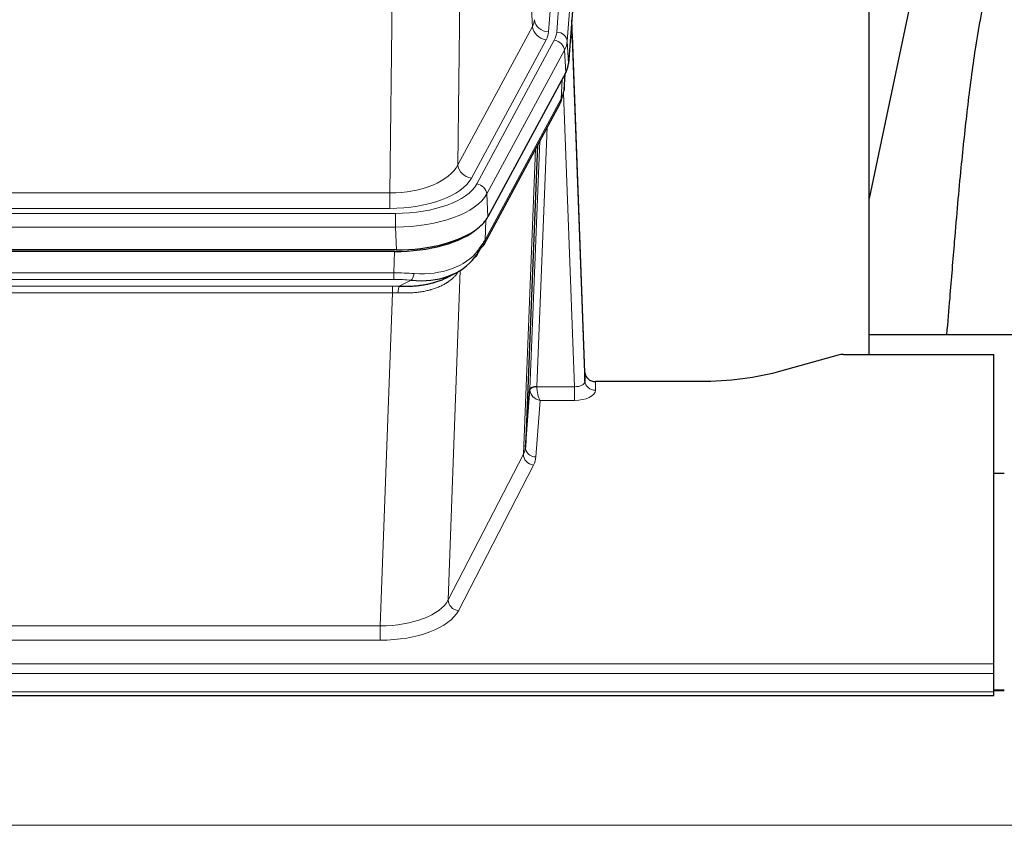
# Model space of a CAD drawing. Header units: inches. Extents: x 0 to 23760, y -13 to 16800.
# Tile 234 of 256: x 18858 to 19139, y 13866 to 14096. Entities that reach past the tile are written whole.
import ezdxf

# ---------------------------------------------------------------- set-up
doc = ezdxf.new("R2010")
doc.units = ezdxf.units.IN
doc.layers.add('1', color=7, linetype='Continuous', true_color=0xffffff)

msp = doc.modelspace()

# ---------------------------------------------------------------- linework, layer by layer
at = {"layer": '1', "color": 110, "linetype": 'Continuous', "lineweight": 13}
for p, q in [((19021.879, 14265.59), (19008.813, 14092.817)), ((19011.16, 14092.664), (19024.271, 14266.025)), ((19027.265, 14263.455), (19014.154, 14090.094)), ((19004.239, 14094.334), (18999.888, 14168.586)), ((18983.845, 14130.442), (18982.887, 14054.791)), ((18963.445, 14046.756), (18964.413, 14123.252)), ((18982.887, 14054.791), (19004.239, 14094.334)), ((18986.763, 14050.982), (19008.115, 14090.526)), ((18988.288, 14049.308), (19010.462, 14090.373)), ((19014.154, 14090.094), (19014.527, 14083.722)), ((19013.369, 14087.517), (18991.195, 14046.451)), ((19013.743, 14081.144), (19013.369, 14087.517)), ((19013.258, 14076.219), (19013.613, 14080.903)), ((19012.473, 14073.64), (19012.692, 14079.198)), ((19016.24, 13991.396), (19013.109, 14075.248)), ((18990.726, 14033.364), (19012.473, 14073.64)), ((19008.456, 14065.534), (19005.434, 13991.483)), ((19003.436, 13990.717), (19006.329, 14061.594)), ((19001.622, 13972.089), (19005.089, 14059.299)), ((18750.802, 14046.756), (18963.445, 14046.756)), ((18963.445, 14042.342), (18963.445, 14046.756)), ((18991.195, 14046.451), (18991.488, 14039.93)), ((18963.445, 14042.342), (18750.802, 14042.342)), ((18749.213, 14040.918), (18965.033, 14040.918)), ((18965.033, 14037.013), (18965.033, 14040.918)), ((18990.902, 14039), (18990.726, 14033.364)), ((18965.033, 14037.013), (18749.213, 14037.013)), ((18965.326, 14030.492), (18965.033, 14037.013)), ((18964.544, 14023.919), (18964.735, 14030.01)), ((18983.573, 14024.614), (18980.137, 13930.474)), ((18749.702, 14023.919), (18964.544, 14023.919)), ((18964.544, 14022.054), (18749.702, 14022.054)), ((18964.544, 14022.054), (18964.544, 14023.919)), ((18966.115, 14020.08), (18969.568, 14021.825)), ((18750.044, 14020.111), (18964.202, 14020.111)), ((18964.202, 14018.246), (18964.202, 14020.111)), ((18964.202, 14018.246), (18750.044, 14018.246)), ((18960.728, 13923.07), (18964.202, 14018.246)), ((19005.435, 13991.396), (19016.24, 13991.396)), ((19016.24, 13991.396), (19016.24, 13987.481)), ((19022.22, 13992.843), (19022.231, 13990.395)), ((19006.398, 13987.481), (19005.204, 13971.332)), ((19016.24, 13987.481), (19006.398, 13987.481)), ((18980.137, 13930.474), (19001.622, 13972.089)), ((19004.531, 13969.025), (18983.045, 13927.411)), ((18753.518, 13923.07), (18960.728, 13923.07)), ((18960.728, 13923.07), (18960.728, 13918.969)), ((18960.728, 13918.969), (18753.518, 13918.969)), ((18579.123, 13912.208), (19136.123, 13912.208)), ((18579.123, 13909.474), (19136.123, 13909.474)), ((18579.123, 13904.226), (19136.123, 13904.226)), ((19136.099, 13904.491), (19139.12, 13904.491)), ((16353.623, 13866.096), (21578.623, 13866.096))]:
    msp.add_line(p, q, dxfattribs=at)
at = {"layer": '1', "color": 2, "linetype": 'Continuous', "lineweight": 25}
for p, q in [((19027.645, 14257.175), (19014.527, 14083.722)), ((19100.463, 14000.61), (19100.463, 14189.411)), ((19120.307, 14139.33), (19100.464, 14045.174)), ((19019.222, 13995.465), (19015.464, 14096.103)), ((19015.544, 14091.71), (19019.232, 13992.928)), ((19013.743, 14081.144), (18991.488, 14039.93)), ((19013.252, 14076.106), (19013.615, 14080.908)), ((19013.429, 14080.563), (19013.258, 14076.219)), ((19013.252, 14076.106), (19013.258, 14076.219)), ((18990.367, 14032.034), (19012.114, 14072.31)), ((19005.635, 14060.31), (19002.207, 13974.099)), ((18965.326, 14030.492), (18748.92, 14030.492)), ((18964.735, 14030.01), (18749.512, 14030.01)), ((18979.432, 14022.446), (18982.226, 14023.858)), ((19172.461, 14006.183), (19100.464, 14006.183)), ((19091.667, 14000.415), (19075.503, 13995.884)), ((19093.166, 14000.61), (19136.123, 14000.61)), ((19136.123, 13912.208), (19136.123, 14000.61)), ((19019.232, 13992.928), (19019.222, 13995.465)), ((19002.207, 13974.099), (19003.436, 13990.717)), ((19052.123, 13992.843), (19022.22, 13992.843)), ((19139.123, 13966.645), (19136.123, 13966.645)), ((19136.123, 13909.474), (19136.123, 13912.208)), ((19136.123, 13904.226), (19136.123, 13909.474)), ((19139.12, 13904.717), (19136.099, 13904.717)), ((19136.123, 13903.211), (19136.123, 13904.226)), ((18579.123, 13903.211), (19136.123, 13903.211))]:
    msp.add_line(p, q, dxfattribs=at)
at = {"layer": '1', "color": 110, "linetype": 'Continuous', "lineweight": 13}
for centre, major_axis, ratio, start_param, end_param in [((18984.794, 14096.755), (-20.038, 0.241), 0.4621297, 2.903225, 3.1123764), ((19008.813, 14096.365), (3.989, -0.302), 0.8864705, 3.2608937, 4.7793301), ((19015.544, 14089.557), (-0.214, 6.443), 0.0117452, 5.0526437, 5.774114), ((19008.115, 14094.074), (3.52, -1.9), 0.8606628, 3.6289862, 5.1474227), ((18984.794, 14093.207), (-24.033, 0.005), 0.4611335, 2.8976848, 3.1068362), ((18987.142, 14093.055), (-24.033, 0.005), 0.4611335, 2.8976848, 3.1068362), ((19011.16, 14090.003), (2.991, -0.226), 0.8864705, 0.119301, 1.6377375), ((19010.462, 14087.712), (2.64, -1.425), 0.8606628, 0.4873936, 2.00583), ((18987.142, 14090.394), (27.028, 0.171), 0.4605352, 6.0362132, 6.2453646), ((19012.546, 14091.618), (2.998, 0.112), 0.4302668, 5.7021495, 6.2671208), ((19008.594, 14074.21), (3.52, -1.9), 0.8606628, 0.0000038, 0.4001271), ((18985.463, 14056.43), (27.538, 20.422), 0.1820481, 5.9117303, 5.9437105), ((18963.524, 14057.363), (20.002, 0.126), 0.5302672, 4.7050812, 6.0263936), ((18986.763, 14054.531), (-3.52, 1.9), 0.8606628, 0.4873936, 2.00583), ((18963.524, 14053.815), (24.002, 0.049), 0.477994, 4.708097, 6.0294094), ((18964.982, 14052.015), (-24.02, 0.03), 0.4619935, 1.5735185, 2.8978281), ((18988.288, 14046.647), (2.64, -1.425), 0.8606628, 0.4873936, 2.00583), ((18964.982, 14049.354), (27.018, 0.111), 0.4567867, 4.7124116, 6.0367213), ((18986.847, 14033.935), (3.52, -1.9), 0.8606628, 0.0000038, 0.4001271), ((18964.797, 14045.302), (-25.329, 12.681), 0.6929209, 2.1169098, 3.0007467), ((18963.894, 14016.485), (27.015, 0.091), 0.2751837, 1.3250001, 1.545831), ((18963.894, 14012.65), (23.017, 0.318), 0.4083138, 1.3161001, 1.5369309), ((18969.568, 14025.66), (-0.368, -3.983), 0.2964475, 0.3019504, 1.0888865), ((18963.412, 14010.299), (24.025, 0.387), 0.4081206, 1.4515092, 1.5313568), ((18966.115, 14016.245), (0.131, 3.998), 0.1099517, 0.2897867, 1.0584981), ((18963.412, 14006.463), (20.023, 0.877), 0.5868265, 1.4258227, 1.5056703), ((19006.433, 13990.59), (-2.996, 0.15), 0.8842153, 0.0089587, 0.1047241), ((19005.434, 13990.622), (1.998, -0.082), 0.4302193, 1.5883537, 3.1255299), ((19005.435, 13990.535), (-1.996, -0.13), 0.4297663, 4.6843512, 6.2157251), ((19006.433, 13991.451), (1.001, 0.011), 0.9036688, 3.0949665, 3.190732), ((19006.398, 13990.105), (-0.506, 2.997), 0.2740591, 1.0794715, 2.5891813), ((19016.227, 13993.019), (-3.004, 0.138), 0.5390598, 1.5996723, 3.1704686), ((19022.231, 13993.019), (-3, -0.013), 0.8746179, 0.0299147, 1.5670846), ((19006.398, 13990.105), (-2.669, 1.608), 0.8008031, 0.5106166, 2.0203264), ((19016.227, 13990.395), (-6.003, 0.008), 0.4854373, 1.5734916, 3.1442879), ((18982.205, 13974.354), (20.016, 0.121), 0.4848834, 6.0350943, 6.2444185), ((19005.204, 13973.956), (2.992, -0.221), 0.8740585, 3.1714428, 4.7769181), ((19004.531, 13971.649), (2.666, -1.376), 0.8484453, 3.5215353, 5.1252561), ((18982.205, 13971.73), (23.014, 0.002), 0.4845187, 6.038018, 6.2473422), ((18960.722, 13932.744), (20.013, 0.104), 0.483363, 4.7101919, 6.0355739), ((18983.045, 13930.035), (2.666, -1.376), 0.8484453, 3.5215353, 5.1252561), ((18960.722, 13930.12), (-23.012, 0.004), 0.4845836, 1.5711584, 2.8965404)]:
    msp.add_ellipse(centre, major_axis=major_axis, ratio=ratio, start_param=start_param, end_param=end_param, dxfattribs=at)
at = {"layer": '1', "color": 2, "linetype": 'Continuous', "lineweight": 25}
for centre, major_axis, ratio, start_param, end_param in [((18987.507, 14084.161), (-27.037, 0.006), 0.4611335, 2.8976848, 3.1068362), ((18986.614, 14085.707), (-26.161, 11.46), 0.4493681, 3.1218709, 3.267222), ((18985.464, 14056.43), (27.174, 22.247), 0.2659533, 6.0029103, 6.0348905), ((19008.76, 14074.531), (3.584, -1.776), 0.8816114, 6.2824956, 6.6531678), ((18965.268, 14042.976), (-27.023, 0.034), 0.4619935, 2.6128783, 2.8978281), ((18964.709, 14042.485), (-27.01, 0.015), 0.4618579, 1.5720062, 2.656), ((18965.268, 14042.976), (-27.023, 0.034), 0.4619935, 1.5735185, 2.6128783), ((18963.894, 14016.485), (27.355, 20.182), 0.1876908, 5.6857719, 5.9066027), ((18966.591, 14013.622), (23.434, 19.972), 0.1471226, 5.6997031, 5.9205339), ((18985.07, 14031.253), (3.195, -2.407), 0.6715965, 6.033487, 6.820423), ((18986.847, 14033.935), (3.52, -1.9), 0.8606628, 5.9153676, 6.2831892), ((18964.797, 14045.302), (-23.359, 16.381), 0.7286412, 2.2260513, 3.1098882), ((19093.169, 13999.152), (-3, 0.002), 0.4856498, 4.7136997, 5.2369038), ((19022.22, 13995.556), (-3, 0.002), 0.9042699, 0.0343167, 1.5714866)]:
    msp.add_ellipse(centre, major_axis=major_axis, ratio=ratio, start_param=start_param, end_param=end_param, dxfattribs=at)
for points, knots in [([(19149.569, 14139.363), (19148.435, 14137.856), (19142.485, 14129.333), (19136.912, 14116.189), (19133.033, 14101.231), (19130.61, 14087.348), (19128.603, 14072.119), (19126.632, 14053.616), (19125, 14035.333), (19123.713, 14018.965), (19122.911, 14009.825), (19122.615, 14006.307)], [0, 0, 0, 0, 0.0321271, 0.1811391, 0.2945987, 0.4244837, 0.5723167, 0.6990076, 0.8399552, 0.939366, 1, 1, 1, 1]), ([(18966.115, 14020.08), (18966.633, 14020.071), (18967.148, 14020.069), (18968.173, 14020.081), (18968.683, 14020.096), (18969.318, 14020.125), (18969.445, 14020.132), (18969.698, 14020.146), (18969.824, 14020.154), (18970.2, 14020.179), (18970.45, 14020.198), (18971.192, 14020.262), (18971.678, 14020.314), (18972.637, 14020.439), (18973.109, 14020.512), (18974.038, 14020.678), (18974.495, 14020.771), (18975.168, 14020.928), (18975.391, 14020.983), (18975.722, 14021.07), (18975.831, 14021.099), (18975.995, 14021.145), (18976.05, 14021.16), (18976.158, 14021.191), (18976.645, 14021.332), (18977.114, 14021.486), (18977.919, 14021.777), (18978.617, 14022.056), (18979.271, 14022.365), (18979.552, 14022.507)], [0, 0, 0, 0, 0.1020877, 0.1020877, 0.2041754, 0.2041754, 0.2296973, 0.2296973, 0.2552192, 0.2552192, 0.3062631, 0.3062631, 0.4083508, 0.4083508, 0.5104385, 0.5104385, 0.6125262, 0.6125262, 0.66357, 0.66357, 0.6890919, 0.6890919, 0.7018529, 0.7018529, 0.7146139, 0.8167015, 0.8167015, 0.9187892, 1, 1, 1, 1]), ([(19075.503, 13995.884), (19071.969, 13994.893), (19068.167, 13994.129), (19060.284, 13993.104), (19056.204, 13992.843), (19052.123, 13992.843)], [0, 0, 0, 0, 0.5, 0.5, 1, 1, 1, 1])]:
    msp.add_open_spline(points, degree=3, knots=knots, dxfattribs=at)
msp.add_open_spline([(19012.114, 14072.31), (19012.235, 14072.533), (19012.345, 14072.755)], degree=2, dxfattribs=at)
at = {"layer": '1', "color": 110, "linetype": 'Continuous', "lineweight": 13}
msp.add_open_spline([(18983.175, 14024.488), (18983.019, 14024.236), (18982.847, 14023.987), (18982.472, 14023.497), (18982.269, 14023.256), (18981.831, 14022.785), (18981.596, 14022.554), (18981.096, 14022.104), (18980.831, 14021.885), (18980.408, 14021.566), (18980.264, 14021.461), (18980.041, 14021.307), (18979.965, 14021.256), (18979.813, 14021.155), (18979.736, 14021.105), (18979.348, 14020.859), (18979.025, 14020.671), (18978.355, 14020.316), (18977.661, 14019.979), (18976.919, 14019.682), (18976.154, 14019.405), (18975.759, 14019.276), (18975.301, 14019.143), (18975.25, 14019.128), (18975.148, 14019.099), (18975.096, 14019.085), (18974.941, 14019.042), (18974.63, 14018.959), (18974.315, 14018.883), (18973.68, 14018.739), (18973.25, 14018.654), (18972.376, 14018.506), (18971.932, 14018.443), (18971.03, 14018.337), (18970.572, 14018.294), (18969.875, 14018.245), (18969.641, 14018.231), (18969.287, 14018.214), (18969.169, 14018.208), (18968.931, 14018.199), (18968.812, 14018.195), (18968.216, 14018.179), (18967.736, 14018.175), (18966.77, 14018.184), (18966.285, 14018.197), (18965.796, 14018.217)], degree=3, knots=[0, 0, 0, 0, 0.0625, 0.0625, 0.125, 0.125, 0.1875, 0.1875, 0.25, 0.25, 0.28125, 0.28125, 0.296875, 0.296875, 0.3125, 0.3125, 0.375, 0.375, 0.4375, 0.5, 0.5, 0.5625, 0.5625, 0.5703125, 0.5703125, 0.578125, 0.578125, 0.59375, 0.625, 0.625, 0.6875, 0.6875, 0.75, 0.75, 0.8125, 0.8125, 0.84375, 0.84375, 0.859375, 0.859375, 0.875, 0.875, 0.9375, 0.9375, 1, 1, 1, 1], dxfattribs=at)

doc.saveas('drawing.dxf')
